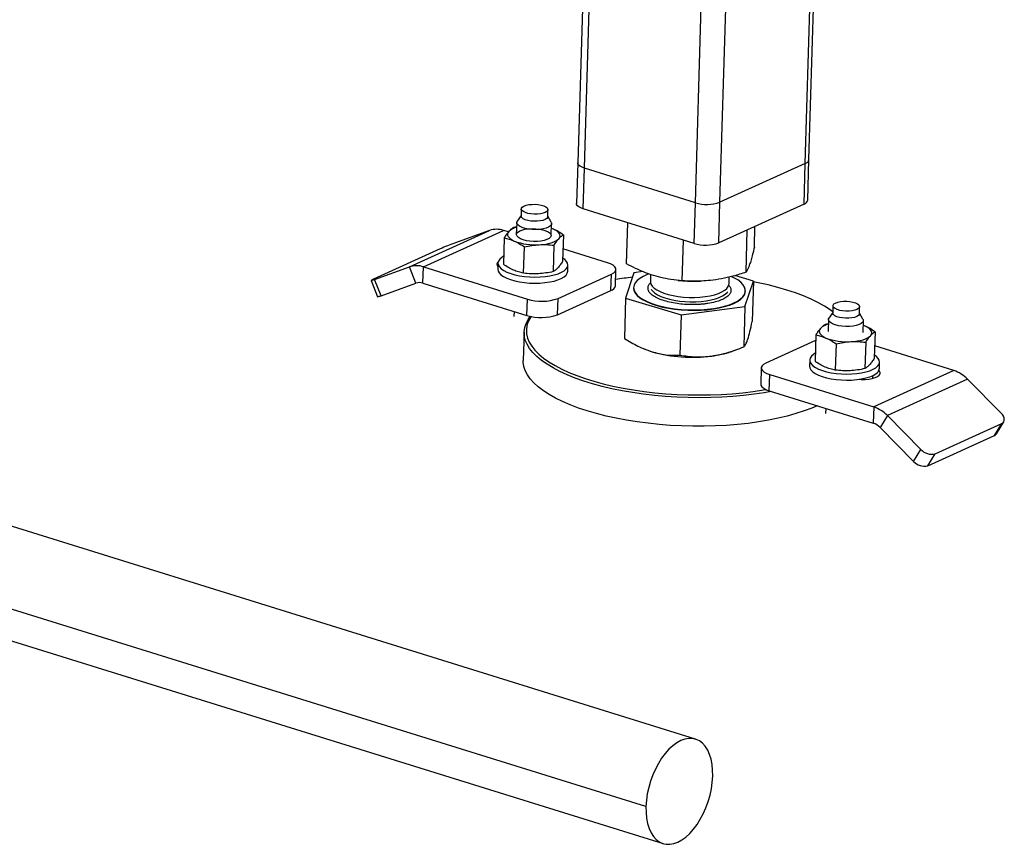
# Model space of a CAD drawing. Header units: millimetres. Extents: x 0 to 841, y 0 to 594.
# Tile 57 of 155: x 531 to 542, y 75 to 85. Entities that reach past the tile are written whole.
import ezdxf

# ---------------------------------------------------------------- set-up
doc = ezdxf.new("R2010")
doc.units = ezdxf.units.MM
doc.layers.add('TRAIT-FORT', color=4, linetype='Continuous', lineweight=25)

msp = doc.modelspace()

# ---------------------------------------------------------------- linework, layer by layer
at = {"layer": 'TRAIT-FORT', "color": 4, "linetype": 'Continuous', "lineweight": 25}
for p, q in [((539.66535, 83.13871), (540.21392, 101.45029)), ((539.70691, 83.18197), (540.25473, 101.46883)), ((538.68908, 82.69514), (539.23765, 101.00672)), ((538.41123, 76.55868), (507.98737, 86.02156)), ((537.12618, 85.22127), (537.06396, 83.14442)), ((537.14184, 83.08299), (537.20516, 85.1967)), ((537.84425, 75.78861), (508.52028, 84.90939)), ((538.40869, 82.68895), (538.47596, 84.93427)), ((508.72449, 84.48322), (538.03998, 75.36508)), ((539.693, 82.71762), (539.70691, 83.18197)), ((537.06396, 83.14442), (537.05005, 82.68007)), ((537.12793, 82.61863), (537.14184, 83.08299)), ((538.40869, 82.68895), (537.14184, 83.08299)), ((539.66535, 83.13871), (538.68908, 82.69514)), ((539.65144, 82.67435), (539.66535, 83.13871)), ((536.41846, 82.61904), (536.41602, 82.53777)), ((538.39478, 82.2246), (537.12793, 82.61863)), ((538.39478, 82.2246), (538.40869, 82.68895)), ((538.67517, 82.23079), (538.68908, 82.69514)), ((539.65144, 82.67435), (538.67517, 82.23079)), ((536.41622, 82.54432), (536.37207, 82.47936)), ((536.72088, 82.52864), (536.72332, 82.6099)), ((536.76126, 82.4677), (536.72108, 82.53519)), ((536.36473, 82.4119), (536.33043, 82.40553)), ((536.36625, 82.46258), (536.36214, 82.32559)), ((536.76196, 82.31362), (536.76607, 82.4506)), ((536.78533, 82.38791), (536.76442, 82.39559)), ((536.78533, 82.38791), (536.76444, 82.39626)), ((537.62313, 81.99053), (537.6372, 82.46023)), ((539.08325, 82.18296), (539.09033, 82.41942)), ((535.14076, 81.95578), (536.05602, 82.37162)), ((535.30061, 81.95629), (536.21586, 82.37213)), ((536.05602, 82.37162), (535.65625, 82.22815)), ((536.22273, 82.28653), (536.21371, 81.98544)), ((536.27167, 82.35477), (536.21586, 82.37213)), ((536.90045, 82.32176), (536.89143, 82.02067)), ((538.98757, 81.89391), (539.00211, 82.37933)), ((536.44487, 81.88405), (536.45389, 82.18514)), ((536.79275, 82.20276), (536.78373, 81.90167)), ((538.25751, 81.7977), (538.27144, 82.26296)), ((535.49253, 82.16211), (534.72982, 81.81558)), ((537.40354, 82.00273), (536.89563, 82.1607)), ((534.741, 81.81231), (535.14076, 81.95578)), ((535.21512, 81.77029), (535.14076, 81.95578)), ((535.29505, 81.77055), (535.30061, 81.95629)), ((535.30061, 81.95629), (536.48829, 81.58688)), ((536.15229, 81.99957), (536.1502, 81.92992)), ((536.94984, 81.90596), (536.95193, 81.97562)), ((536.83877, 81.59462), (537.44894, 81.87185)), ((537.44338, 81.68611), (537.44894, 81.87185)), ((537.49532, 81.74019), (537.50088, 81.92593)), ((537.7071, 81.88867), (537.61142, 81.59962)), ((537.80747, 81.9019), (537.7071, 81.88867)), ((537.89644, 81.86821), (537.89402, 81.78744)), ((538.79362, 81.76049), (538.79599, 81.83964)), ((539.07154, 81.79206), (538.86127, 81.85597)), ((534.70124, 81.80045), (534.7756, 81.61497)), ((534.81536, 81.62683), (534.741, 81.81231)), ((534.81536, 81.62683), (535.21512, 81.77029)), ((535.29505, 81.77055), (536.48272, 81.40114)), ((537.70303, 81.71961), (537.70289, 81.71497)), ((538.21225, 81.80139), (538.23581, 81.79916)), ((538.45314, 81.79264), (538.46646, 81.79311)), ((538.97586, 81.50301), (539.07154, 81.79206)), ((539.07154, 81.79206), (539.05774, 81.33133)), ((536.83321, 81.40888), (537.44338, 81.68611)), ((538.98007, 81.67671), (538.98021, 81.68135)), ((536.48272, 81.40114), (536.48829, 81.58688)), ((536.83321, 81.40888), (536.83877, 81.59462)), ((537.61142, 81.59962), (537.59761, 81.1389)), ((537.61142, 81.59962), (538.24579, 81.4068)), ((538.24579, 81.4068), (538.97586, 81.50301)), ((538.97586, 81.50301), (538.96205, 81.04229)), ((539.98148, 81.51081), (539.97904, 81.42955)), ((540.28391, 81.42042), (540.28634, 81.50168)), ((536.33582, 81.44683), (536.33411, 81.38992)), ((538.24579, 81.4068), (538.23199, 80.94607)), ((539.97924, 81.4361), (539.9351, 81.37113)), ((540.32428, 81.35947), (540.2841, 81.42696)), ((539.92775, 81.30367), (539.89345, 81.29731)), ((539.92927, 81.35435), (539.92517, 81.21737)), ((540.32499, 81.20539), (540.32909, 81.34238)), ((540.34836, 81.27969), (540.32744, 81.28737)), ((540.34836, 81.27969), (540.32746, 81.28804)), ((536.45111, 81.21101), (536.44138, 80.88597)), ((539.78575, 81.17831), (539.77673, 80.87721)), ((540.46347, 81.21354), (540.45445, 80.91244)), ((539.78385, 81.11466), (539.21412, 80.85581)), ((540.01691, 81.07692), (540.00789, 80.77583)), ((540.35577, 81.09453), (540.34675, 80.79344)), ((541.36245, 80.77137), (540.45865, 81.05248)), ((537.81488, 81.02123), (537.82288, 81.01784)), ((538.81856, 80.98801), (538.86191, 81.00338)), ((539.71531, 80.89135), (539.71322, 80.82169)), ((540.51286, 80.79774), (540.51495, 80.86739)), ((539.16218, 80.80172), (539.15662, 80.61598)), ((539.25396, 80.53919), (539.25953, 80.72493)), ((539.25953, 80.72493), (540.4472, 80.35552)), ((540.43689, 80.68158), (540.43789, 80.71505)), ((541.36245, 80.77137), (540.4472, 80.35552)), ((540.30894, 80.6696), (540.30912, 80.67569)), ((541.51932, 80.67234), (540.60406, 80.2565)), ((541.90319, 80.28514), (541.51932, 80.67234)), ((539.18579, 80.54998), (539.21381, 80.55481)), ((539.25396, 80.53919), (540.44163, 80.16978)), ((539.89884, 80.33861), (539.89714, 80.2817)), ((540.4472, 80.35552), (540.44163, 80.16978)), ((540.60406, 80.2565), (540.52007, 80.12027)), ((540.60406, 80.2565), (540.98793, 79.86929)), ((541.14818, 79.81924), (541.91089, 80.16578)), ((541.82689, 80.02955), (541.91089, 80.16578)), ((541.84932, 80.04865), (541.93332, 80.18488)), ((540.52007, 80.12027), (540.90394, 79.73307)), ((541.06418, 79.68301), (541.82689, 80.02955)), ((540.90394, 79.73307), (540.98793, 79.86929)), ((541.06418, 79.68301), (541.14818, 79.81924))]:
    msp.add_line(p, q, dxfattribs=at)
at = {"layer": 'TRAIT-FORT', "color": 4, "linetype": 'Continuous', "lineweight": 25, "flags": 128}
for points in [[(537.14184, 83.08299), (537.11329, 83.09366), (537.09053, 83.10605), (537.07443, 83.11969), (537.06561, 83.13405), (537.06396, 83.14442)], [(537.14184, 83.08299), (537.11329, 83.09366), (537.09053, 83.10605), (537.07443, 83.11969), (537.06561, 83.13405), (537.06396, 83.14442)], [(536.53951, 82.67048), (536.57612, 82.67071), (536.61243, 82.66767), (536.64632, 82.66154), (536.67583, 82.65267), (536.69924, 82.64158), (536.71519, 82.62892), (536.72276, 82.61542), (536.7215, 82.60186), (536.71148, 82.58903), (536.6933, 82.57768), (536.668, 82.56847), (536.63705, 82.56194), (536.60227, 82.55845), (536.56565, 82.55823), (536.52935, 82.56127), (536.49545, 82.5674), (536.46594, 82.57627), (536.44253, 82.58736), (536.42658, 82.60002), (536.41902, 82.61352), (536.42028, 82.62708), (536.43029, 82.63991), (536.44848, 82.65126), (536.47378, 82.66046), (536.50472, 82.667), (536.53951, 82.67048)], [(537.12793, 82.61863), (537.09938, 82.62931), (537.07662, 82.6417), (537.06052, 82.65534), (537.0517, 82.6697), (537.05005, 82.68007)], [(536.59983, 82.47719), (536.56322, 82.47696), (536.52691, 82.48), (536.49302, 82.48614), (536.46351, 82.49501), (536.4401, 82.50609), (536.42415, 82.51876), (536.41658, 82.53226), (536.41602, 82.53777)], [(536.72088, 82.52864), (536.71906, 82.5206), (536.70905, 82.50777), (536.69086, 82.49642), (536.66556, 82.48721), (536.63462, 82.48068), (536.59983, 82.47719)], [(536.60295, 82.2466), (536.5602, 82.24614), (536.51754, 82.24911), (536.47695, 82.25537), (536.44035, 82.26464), (536.40944, 82.27648), (536.38566, 82.29034), (536.37013, 82.30556), (536.36358, 82.32144), (536.36631, 82.33724), (536.37819, 82.35221), (536.39866, 82.36566), (536.42678, 82.37695), (536.46122, 82.38556), (536.50038, 82.39109), (536.54242, 82.39327), (536.58538, 82.39201), (536.62724, 82.38737), (536.66606, 82.37956), (536.70002, 82.36894), (536.72753, 82.35602), (536.74729, 82.34139), (536.7584, 82.32574), (536.76033, 82.30981), (536.75298, 82.29434), (536.73671, 82.28005), (536.71227, 82.2676), (536.6808, 82.25759), (536.64379, 82.25048), (536.60295, 82.2466)], [(536.76126, 82.4677), (536.76588, 82.45474), (536.76314, 82.43885), (536.75118, 82.42378), (536.73058, 82.41025), (536.70228, 82.39889), (536.66762, 82.39022), (536.62822, 82.38466), (536.58592, 82.38246), (536.54269, 82.38373), (536.50056, 82.3884), (536.46149, 82.39626), (536.42732, 82.40695), (536.39964, 82.41995), (536.37975, 82.43467), (536.36858, 82.45041), (536.36664, 82.46644), (536.37207, 82.47936)], [(536.84706, 82.27772), (536.8568, 82.29153), (536.86149, 82.30582), (536.86106, 82.32035), (536.85552, 82.33486), (536.84495, 82.34911), (536.82954, 82.36286), (536.80955, 82.37587), (536.78533, 82.38791)], [(536.27704, 82.36149), (536.26731, 82.34768), (536.26261, 82.33339), (536.26305, 82.31886), (536.26859, 82.30435), (536.27916, 82.2901), (536.29457, 82.27635), (536.31455, 82.26334), (536.33877, 82.2513)], [(536.62378, 82.20941), (536.66156, 82.21235), (536.69763, 82.21711), (536.73139, 82.22364), (536.76224, 82.2318), (536.78968, 82.24147), (536.81321, 82.25247), (536.83245, 82.26463), (536.84706, 82.27772)], [(536.21644, 82.07667), (536.19487, 82.0633), (536.17209, 82.04344), (536.1578, 82.02234), (536.15232, 82.00046), (536.15577, 81.97829), (536.16807, 81.95633), (536.18895, 81.93507), (536.21794, 81.91498), (536.2544, 81.89652), (536.29751, 81.88008), (536.3463, 81.86605), (536.39969, 81.85474), (536.45649, 81.84639), (536.51542, 81.8412), (536.57518, 81.83928), (536.63441, 81.84067)], [(536.63441, 81.84067), (536.69181, 81.84534), (536.74609, 81.85319), (536.79603, 81.86404), (536.84053, 81.87766), (536.87858, 81.89372), (536.90934, 81.91189), (536.93212, 81.93175), (536.94641, 81.95285), (536.95189, 81.97473), (536.94845, 81.9969), (536.93614, 82.01886), (536.91526, 82.04012), (536.8925, 82.05642)], [(537.44894, 81.87185), (537.4749, 81.88655), (537.49225, 81.90306), (537.50033, 81.92073), (537.49883, 81.93889), (537.4878, 81.95684), (537.46768, 81.97389), (537.43923, 81.98938), (537.40354, 82.00273)], [(536.1502, 81.92992), (536.15368, 81.90864), (536.16598, 81.88668), (536.18686, 81.86542), (536.21586, 81.84533), (536.25231, 81.82686), (536.29542, 81.81043), (536.34422, 81.7964), (536.39761, 81.78509), (536.45441, 81.77674), (536.51334, 81.77155), (536.57309, 81.76962), (536.63233, 81.77101)], [(536.63233, 81.77101), (536.68973, 81.77569), (536.744, 81.78354), (536.79395, 81.79439), (536.83844, 81.808), (536.8765, 81.82407), (536.90725, 81.84224), (536.93003, 81.86209), (536.94433, 81.8832), (536.94981, 81.90508), (536.94984, 81.90596)], [(537.70765, 81.74537), (537.70299, 81.71755), (537.7073, 81.68948), (537.72051, 81.66157), (537.74244, 81.6342), (537.77278, 81.60777), (537.81111, 81.58263), (537.85688, 81.55915), (537.90946, 81.53766), (537.96811, 81.51845), (538.032, 81.50179), (538.10023, 81.48793), (538.17185, 81.47705), (538.24586, 81.4693), (538.32121, 81.4648), (538.39685, 81.46361), (538.47171, 81.46575), (538.54475, 81.47118), (538.61493, 81.47982), (538.68128, 81.49157), (538.74286, 81.50625), (538.7988, 81.52365), (538.84833, 81.54354), (538.89075, 81.56563), (538.92546, 81.58962), (538.95197, 81.61516), (538.96991, 81.64189), (538.97903, 81.66945), (538.97921, 81.69745), (538.97043, 81.72549), (538.95283, 81.75318), (538.92665, 81.78012), (538.89226, 81.80595), (538.85013, 81.8303), (538.81934, 81.84497)], [(537.87802, 81.87501), (537.85882, 81.86766), (537.81276, 81.84664), (537.77414, 81.82356), (537.74347, 81.79875), (537.72121, 81.77257), (537.70765, 81.74537)], [(534.72982, 81.81558), (534.71662, 81.80942), (534.70729, 81.80471), (534.70218, 81.80162), (534.7015, 81.80027), (534.70527, 81.80071), (534.71334, 81.80294), (534.7254, 81.80685), (534.741, 81.81231)], [(537.70289, 81.71497), (537.70285, 81.7129), (537.70716, 81.68484), (537.72037, 81.65692), (537.7423, 81.62956), (537.77264, 81.60312), (537.81097, 81.57799), (537.85674, 81.55451), (537.90932, 81.53301), (537.96797, 81.5138), (538.03186, 81.49715), (538.10009, 81.48328), (538.17172, 81.4724), (538.24572, 81.46466), (538.32107, 81.46016), (538.39671, 81.45897), (538.47157, 81.4611), (538.54461, 81.46653), (538.61479, 81.47518), (538.68114, 81.48693), (538.74272, 81.5016), (538.79867, 81.51901), (538.84819, 81.5389), (538.89061, 81.56099), (538.92532, 81.58497), (538.95183, 81.61051), (538.96977, 81.63725), (538.97889, 81.66481), (538.98007, 81.67671)], [(537.89402, 81.78744), (537.89407, 81.78248), (537.89962, 81.7592), (537.91382, 81.73621), (537.93639, 81.71396), (537.96688, 81.69287), (538.00472, 81.67336), (538.04915, 81.65582), (538.09932, 81.64057), (538.15425, 81.62791), (538.21286, 81.6181), (538.27403, 81.61133), (538.33655, 81.60772), (538.39922, 81.60734), (538.46081, 81.61021), (538.52012, 81.61627), (538.576, 81.62539), (538.62736, 81.63741), (538.6732, 81.65208), (538.71263, 81.66913), (538.74488, 81.68822), (538.76933, 81.70898), (538.78549, 81.731), (538.79306, 81.75386), (538.79362, 81.76049)], [(539.97941, 81.44183), (539.94812, 81.46474), (539.883, 81.50705), (539.81045, 81.5478), (539.73083, 81.58679), (539.64451, 81.62383), (539.55191, 81.65874), (539.45347, 81.69136), (539.34966, 81.72154), (539.24097, 81.74913), (539.12791, 81.774), (539.07133, 81.78511)], [(537.90342, 81.69857), (537.91719, 81.6803), (537.94178, 81.65829), (537.97417, 81.63756), (538.01373, 81.61851), (538.05968, 81.60151), (538.11114, 81.58688), (538.16709, 81.57492), (538.22646, 81.56585), (538.28807, 81.55986)], [(538.28807, 81.55986), (538.35075, 81.55705), (538.41326, 81.55749), (538.47439, 81.56116), (538.53295, 81.568), (538.5878, 81.57787), (538.63787, 81.59057), (538.68218, 81.60587), (538.71989, 81.62346), (538.75024, 81.643), (538.77265, 81.66411), (538.77897, 81.67242)], [(540.16529, 81.45023), (540.12868, 81.45), (540.09237, 81.45304), (540.05847, 81.45918), (540.02897, 81.46804), (540.00555, 81.47913), (539.9896, 81.4918), (539.98204, 81.5053), (539.9833, 81.51886), (539.99331, 81.53168), (540.0115, 81.54303), (540.0368, 81.55224), (540.06774, 81.55878), (540.10253, 81.56226), (540.13914, 81.56249), (540.17545, 81.55945), (540.20934, 81.55332), (540.23885, 81.54445), (540.26226, 81.53336), (540.27822, 81.5207), (540.28578, 81.50719), (540.28452, 81.49363), (540.2745, 81.48081), (540.25632, 81.46946), (540.23102, 81.46025), (540.20008, 81.45371), (540.16529, 81.45023)], [(539.27557, 80.53247), (539.19672, 80.51827), (539.08016, 80.5005), (538.96, 80.48585), (538.83682, 80.47438), (538.71121, 80.46616), (538.58375, 80.46122), (538.45506, 80.45959), (538.32575, 80.46127), (538.19644, 80.46625), (538.06775, 80.47452), (537.94028, 80.48602), (537.81465, 80.50072), (537.69145, 80.51853), (537.57127, 80.53938), (537.45468, 80.56315), (537.34224, 80.58975), (537.23449, 80.61904), (537.13193, 80.65089), (537.03506, 80.68513), (536.94434, 80.72162), (536.86021, 80.76017), (536.78305, 80.8006), (536.71324, 80.84272), (536.65111, 80.88632), (536.59697, 80.93121), (536.55105, 80.97716), (536.5136, 81.02396), (536.48477, 81.07138), (536.46472, 81.1192), (536.45354, 81.16719), (536.45127, 81.21512), (536.45793, 81.26277), (536.4735, 81.3099), (536.49788, 81.35629), (536.52083, 81.38909)], [(536.53274, 81.39167), (536.52294, 81.37682), (536.49888, 81.33105), (536.48353, 81.28454), (536.47695, 81.23754), (536.47919, 81.19024), (536.49022, 81.14289), (536.51001, 81.09571), (536.53845, 81.04892), (536.57541, 81.00275), (536.62071, 80.95741), (536.67413, 80.91312), (536.73543, 80.8701), (536.80431, 80.82854), (536.88044, 80.78865), (536.96345, 80.75061), (537.05296, 80.71461), (537.14854, 80.68082), (537.24973, 80.64941), (537.35604, 80.6205), (537.46698, 80.59426), (537.58201, 80.5708), (537.70059, 80.55023), (537.82215, 80.53266), (537.94611, 80.51816), (538.07188, 80.5068), (538.19886, 80.49865), (538.32644, 80.49373), (538.45403, 80.49208), (538.581, 80.49369), (538.70676, 80.49856), (538.8307, 80.50668), (538.95224, 80.51799), (539.07079, 80.53245), (539.18579, 80.54998)], [(540.28391, 81.42042), (540.28208, 81.41237), (540.27207, 81.39955), (540.25388, 81.3882), (540.22859, 81.37899), (540.19764, 81.37245), (540.16285, 81.36897), (540.12624, 81.36874), (540.08993, 81.37178), (540.05604, 81.37791), (540.02653, 81.38678), (540.00312, 81.39787), (539.98717, 81.41053), (539.9796, 81.42404), (539.97904, 81.42955)], [(540.17033, 81.2749), (540.12731, 81.27443), (540.08438, 81.27742), (540.04354, 81.28373), (540.00671, 81.29306), (539.9756, 81.30497), (539.95168, 81.31891), (539.93605, 81.33423), (539.92946, 81.35021), (539.9322, 81.36611), (539.9351, 81.37113)], [(540.32428, 81.35947), (540.32676, 81.35454), (540.3287, 81.33851), (540.32131, 81.32294), (540.30493, 81.30856), (540.28034, 81.29604), (540.24868, 81.28596), (540.21143, 81.27881), (540.17033, 81.2749)], [(540.41009, 81.1695), (540.41982, 81.18331), (540.42452, 81.1976), (540.42408, 81.21212), (540.41854, 81.22664), (540.40797, 81.24089), (540.39256, 81.25464), (540.37258, 81.26764), (540.34836, 81.27969)], [(539.84007, 81.25327), (539.83033, 81.23946), (539.82564, 81.22517), (539.82607, 81.21064), (539.83161, 81.19613), (539.84218, 81.18187), (539.85759, 81.16813), (539.87758, 81.15512), (539.9018, 81.14307)], [(540.18681, 81.10119), (540.22458, 81.10412), (540.26066, 81.10889), (540.29441, 81.11541), (540.32527, 81.12358), (540.3527, 81.13325), (540.37623, 81.14425), (540.39547, 81.1564), (540.41009, 81.1695)], [(537.82288, 81.01784), (537.85211, 81.00615), (537.9131, 80.98546)], [(539.77947, 80.96845), (539.7579, 80.95507), (539.73512, 80.93522), (539.72083, 80.91411), (539.71534, 80.89223), (539.71879, 80.87007), (539.73109, 80.84811), (539.75197, 80.82684), (539.78097, 80.80676), (539.81742, 80.78829), (539.86053, 80.77186), (539.90933, 80.75783), (539.96272, 80.74652), (540.01951, 80.73817), (540.07845, 80.73298), (540.1382, 80.73105), (540.19744, 80.73244), (540.25483, 80.73712), (540.30911, 80.74497), (540.35906, 80.75582), (540.40355, 80.76943), (540.4416, 80.7855), (540.47236, 80.80367), (540.49514, 80.82352), (540.50943, 80.84463), (540.51492, 80.86651), (540.51147, 80.88867), (540.49917, 80.91063), (540.47829, 80.93189), (540.45552, 80.9482)], [(539.80176, 80.36881), (539.74001, 80.34222), (539.65257, 80.30918), (539.55877, 80.27863), (539.45904, 80.25071), (539.35386, 80.22554), (539.24373, 80.20326), (539.12918, 80.18396), (539.01076, 80.16773), (538.88902, 80.15467), (538.76454, 80.14482), (538.63793, 80.13823), (538.50978, 80.13494), (538.38071, 80.13497), (538.25132, 80.1383), (538.12224, 80.14493), (537.99408, 80.15482), (537.86746, 80.16793), (537.74297, 80.18419), (537.6212, 80.20353), (537.50275, 80.22586), (537.38817, 80.25106), (537.27801, 80.27902), (537.17279, 80.30961), (537.07302, 80.34267), (536.97917, 80.37806), (536.89169, 80.4156), (536.81099, 80.45511), (536.73747, 80.49641), (536.67146, 80.5393), (536.61329, 80.58357), (536.56323, 80.62902), (536.52152, 80.67542), (536.48836, 80.72256), (536.46391, 80.77021), (536.44828, 80.81814), (536.44155, 80.86613), (536.44138, 80.88597)], [(539.21412, 80.85581), (539.18817, 80.8411), (539.17081, 80.8246), (539.16273, 80.80693), (539.16423, 80.78877), (539.17526, 80.77082), (539.19539, 80.75377), (539.22384, 80.73827), (539.25953, 80.72493)], [(539.71322, 80.82169), (539.7167, 80.80041), (539.72901, 80.77845), (539.74989, 80.75719), (539.77888, 80.7371), (539.81534, 80.71864), (539.85844, 80.70221), (539.90724, 80.68818), (539.96063, 80.67686), (540.01743, 80.66852), (540.07636, 80.66332), (540.13611, 80.6614), (540.19535, 80.66279), (540.25275, 80.66746), (540.30703, 80.67531), (540.35697, 80.68617), (540.40146, 80.69978), (540.43952, 80.71585), (540.47028, 80.73401), (540.49306, 80.75387), (540.50735, 80.77497), (540.51283, 80.79685), (540.51286, 80.79774)], [(540.28104, 80.6711), (540.30499, 80.66973), (540.34927, 80.66984), (540.39187, 80.67337), (540.43094, 80.68017), (540.46477, 80.68994), (540.49187, 80.70226), (540.51108, 80.71658), (540.52153, 80.73228), (540.52279, 80.74868), (540.51478, 80.76505), (540.50671, 80.77363)], [(539.15662, 80.61598), (539.15867, 80.60302), (539.1697, 80.58508), (539.18982, 80.56803), (539.21827, 80.55253), (539.25396, 80.53919)], [(541.91089, 80.16578), (541.92416, 80.17417), (541.93369, 80.18549), (541.93911, 80.19931), (541.94023, 80.21509), (541.93699, 80.23224), (541.92952, 80.25008), (541.9181, 80.26795), (541.90319, 80.28514)], [(541.82689, 80.02955), (541.84016, 80.03794), (541.84932, 80.04865)], [(538.60696, 76.13515), (538.60628, 76.20385), (538.60004, 76.26902), (538.58835, 76.32972), (538.57136, 76.38505), (538.54933, 76.43421), (538.52259, 76.47648), (538.49151, 76.51124), (538.45655, 76.538), (538.41823, 76.55636), (538.3771, 76.56604), (538.33375, 76.56692), (538.28884, 76.55897), (538.243, 76.54232), (538.1969, 76.5172), (538.15123, 76.48399), (538.10664, 76.44316), (538.06378, 76.39531), (538.02328, 76.34115), (537.98574, 76.28145), (537.95169, 76.21709), (537.92164, 76.14901), (537.89601, 76.0782), (537.8752, 76.0057), (537.85949, 75.93256), (537.84913, 75.85984), (537.84425, 75.78861)], [(537.84425, 75.78861), (537.84494, 75.71991), (537.85117, 75.65474), (537.86287, 75.59405), (537.87985, 75.53872), (537.90188, 75.48956), (537.92863, 75.44728), (537.95971, 75.41252), (537.99466, 75.38576), (538.03299, 75.3674), (538.07412, 75.35772), (538.11746, 75.35684), (538.16238, 75.36479), (538.20822, 75.38144), (538.25431, 75.40656), (538.29999, 75.43977), (538.34458, 75.4806), (538.38744, 75.52845), (538.42793, 75.58261), (538.46548, 75.64231), (538.49953, 75.70667), (538.52958, 75.77475), (538.5552, 75.84556), (538.57602, 75.91806), (538.59172, 75.9912), (538.60209, 76.06392), (538.60696, 76.13515)]]:
    msp.add_lwpolyline(points, dxfattribs=at)
at = {"layer": 'TRAIT-FORT', "color": 4, "linetype": 'Continuous', "lineweight": 25}
for centre, radius, start, end in [((539.65264, 83.1925), 0.05528, 283.295255, 349.017157), ((538.53947, 83.11868), 0.44919, 253.074122, 289.45572), ((539.63873, 82.72815), 0.05528, 283.295255, 349.017157), ((536.41329, 82.21166), 0.20251, 103.906287, 132.28198), ((536.13671, 82.13447), 0.2505, 71.578741, 108.790309), ((536.52016, 79.85036), 2.52987, 109.967239, 113.966274), ((536.57619, 82.87617), 0.66845, 249.196061, 274.083033), ((538.52556, 82.65433), 0.44919, 253.074122, 289.45572), ((535.22145, 81.71862), 0.2505, 71.578741, 108.790309), ((536.17548, 81.98473), 0.03526, 132.892465, 226.203783), ((538.11913, 77.90378), 3.9567, 96.225811, 99.039879), ((535.25547, 81.65172), 0.12525, 71.578741, 108.790309), ((537.42749, 81.75336), 0.0691, 283.295255, 349.017157), ((538.395, 83.48256), 1.69091, 264.597897, 271.970271), ((534.75264, 81.76451), 0.15129, 278.732046, 294.491819), ((536.65175, 82.12405), 0.56149, 253.074122, 289.45572), ((536.64619, 81.93831), 0.56149, 253.074122, 289.45572), ((539.97631, 81.10344), 0.20251, 103.906287, 132.28198), ((540.13921, 81.76794), 0.66845, 249.196061, 274.083033), ((538.37221, 82.62782), 1.70533, 254.382113, 277.517609), ((538.46623, 82.01913), 1.08965, 276.803668, 288.865354), ((541.24084, 80.40496), 0.38606, 43.835515, 71.639001), ((540.32559, 79.98912), 0.38606, 43.835515, 71.639001), ((540.38083, 79.98658), 0.19303, 43.835515, 71.639001), ((541.10886, 79.97492), 0.16056, 221.135704, 284.173375), ((541.02487, 79.83869), 0.16056, 221.135704, 284.173375)]:
    msp.add_arc(centre, radius, start, end, dxfattribs=at)
for points, knots in [([(536.33043, 82.40553), (536.32168, 82.40009), (536.30411, 82.38915), (536.28609, 82.37073), (536.27704, 82.36149)], [0, 0, 0, 0, 0.49816548, 1, 1, 1, 1]), ([(536.90045, 82.32176), (536.88151, 82.33449), (536.8435, 82.36005), (536.80477, 82.3786), (536.78533, 82.38791)], [0, 0, 0, 0, 0.49816549, 1, 1, 1, 1]), ([(536.27704, 82.36149), (536.26803, 82.35079), (536.24991, 82.3293), (536.23182, 82.30083), (536.22273, 82.28653)], [0, 0, 0, 0, 0.49784375, 1, 1, 1, 1]), ([(536.22273, 82.28653), (536.24193, 82.28254), (536.28047, 82.27452), (536.31929, 82.25906), (536.33877, 82.2513)], [0, 0, 0, 0, 0.49816548, 1, 1, 1, 1]), ([(536.79275, 82.20276), (536.80177, 82.21694), (536.81986, 82.24542), (536.83797, 82.26693), (536.84706, 82.27772)], [0, 0, 0, 0, 0.49816549, 1, 1, 1, 1]), ([(536.84706, 82.27772), (536.85604, 82.2869), (536.87406, 82.30533), (536.89163, 82.31627), (536.90045, 82.32176)], [0, 0, 0, 0, 0.49784375, 1, 1, 1, 1]), ([(536.33877, 82.2513), (536.35805, 82.24207), (536.39679, 82.22353), (536.4348, 82.19797), (536.45389, 82.18514)], [0, 0, 0, 0, 0.49784375, 1, 1, 1, 1]), ([(536.45389, 82.18514), (536.48197, 82.19097), (536.53835, 82.20265), (536.59523, 82.20715), (536.62378, 82.20941)], [0, 0, 0, 0, 0.49816548, 1, 1, 1, 1]), ([(536.62378, 82.20941), (536.65206, 82.21012), (536.70886, 82.21154), (536.76471, 82.20569), (536.79275, 82.20276)], [0, 0, 0, 0, 0.49784375, 1, 1, 1, 1]), ([(539.08325, 82.18296), (539.07659, 82.15457), (539.06398, 82.1008), (539.04581, 82.03429), (539.02996, 81.98468), (539.01552, 81.94713), (539.00171, 81.91713), (538.99243, 81.9019), (538.98757, 81.89391)], [0, 0, 0, 0, 0.20206835, 0.38269984, 0.55531458, 0.69299169, 0.83889419, 1, 1, 1, 1]), ([(536.32883, 81.91928), (536.30955, 81.92851), (536.27081, 81.94705), (536.2328, 81.97261), (536.21371, 81.98544)], [0, 0, 0, 0, 0.49784375, 1, 1, 1, 1]), ([(536.83712, 81.94571), (536.82815, 81.93653), (536.81013, 81.9181), (536.79255, 81.90716), (536.78373, 81.90167)], [0, 0, 0, 0, 0.497843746, 1, 1, 1, 1]), ([(536.89143, 82.02067), (536.88242, 82.00648), (536.86432, 81.97801), (536.84621, 81.9565), (536.83712, 81.94571)], [0, 0, 0, 0, 0.49816548, 1, 1, 1, 1]), ([(538.25751, 81.7977), (538.21489, 81.80147), (538.13417, 81.80863), (538.01586, 81.8317), (537.91113, 81.86159), (537.81426, 81.89778), (537.7205, 81.93928), (537.65664, 81.97289), (537.62313, 81.99053)], [0, 0, 0, 0, 0.20206835, 0.38269984, 0.55531458, 0.69299169, 0.83889419, 1, 1, 1, 1]), ([(536.44487, 81.88405), (536.42567, 81.88805), (536.38713, 81.89606), (536.34831, 81.91152), (536.32883, 81.91928)], [0, 0, 0, 0, 0.49816548, 1, 1, 1, 1]), ([(536.61384, 81.8774), (536.58556, 81.87669), (536.52876, 81.87527), (536.47292, 81.88112), (536.44487, 81.88405)], [0, 0, 0, 0, 0.49784375, 1, 1, 1, 1]), ([(536.78373, 81.90167), (536.75565, 81.89584), (536.69927, 81.88416), (536.64239, 81.87966), (536.61384, 81.8774)], [0, 0, 0, 0, 0.49816548, 1, 1, 1, 1]), ([(538.98757, 81.89391), (538.93856, 81.8784), (538.84575, 81.84901), (538.70964, 81.81834), (538.58913, 81.80055), (538.47763, 81.79251), (538.36966, 81.79112), (538.29611, 81.79543), (538.25751, 81.7977)], [0, 0, 0, 0, 0.20206835, 0.38269984, 0.55531458, 0.69299169, 0.83889419, 1, 1, 1, 1]), ([(538.28437, 81.52754), (538.2558, 81.53013), (538.19697, 81.53548), (538.1123, 81.55132), (538.03311, 81.57326), (537.96518, 81.60109), (537.92165, 81.62784), (537.89598, 81.65048), (537.87718, 81.67308), (537.86424, 81.70125), (537.8683, 81.7232), (537.87027, 81.73386)], [0, 0, 0, 0, 0.11649679, 0.2399717, 0.36857994, 0.49991744, 0.63125494, 0.69563278, 0.7600283, 0.88350321, 1, 1, 1, 1]), ([(537.87027, 81.73386), (537.87437, 81.74445), (537.87974, 81.75827), (537.89526, 81.77064), (537.89889, 81.77353)], [0, 0, 0, 0, 0.76604319, 1, 1, 1, 1]), ([(538.78792, 81.74868), (538.7925, 81.74352), (538.80684, 81.72734), (538.81884, 81.6997), (538.81489, 81.67776), (538.81297, 81.66711)], [0, 0, 0, 0, 0.19456074, 0.60899101, 1, 1, 1, 1]), ([(538.81297, 81.66711), (538.80795, 81.65667), (538.79761, 81.63516), (538.76071, 81.60479), (538.70696, 81.57687), (538.63651, 81.55355), (538.56726, 81.53924), (538.50789, 81.53127), (538.44811, 81.52586), (538.37289, 81.52302), (538.3133, 81.52606), (538.28437, 81.52754)], [0, 0, 0, 0, 0.11649679, 0.2399717, 0.36857994, 0.49991744, 0.63125494, 0.69563278, 0.7600283, 0.88350321, 1, 1, 1, 1]), ([(539.00819, 81.12978), (539.01629, 81.15687), (539.03267, 81.21165), (539.04932, 81.29115), (539.05774, 81.33133)], [0, 0, 0, 0, 0.49451073, 1, 1, 1, 1]), ([(539.89345, 81.29731), (539.8847, 81.29186), (539.86713, 81.28093), (539.84911, 81.26251), (539.84007, 81.25327)], [0, 0, 0, 0, 0.498165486, 1, 1, 1, 1]), ([(540.46347, 81.21354), (540.44454, 81.22627), (540.40652, 81.25183), (540.36779, 81.27038), (540.34836, 81.27969)], [0, 0, 0, 0, 0.49816548, 1, 1, 1, 1]), ([(539.84007, 81.25327), (539.83105, 81.24257), (539.81294, 81.22107), (539.79484, 81.1926), (539.78575, 81.17831)], [0, 0, 0, 0, 0.49784375, 1, 1, 1, 1]), ([(539.78575, 81.17831), (539.80495, 81.17431), (539.84349, 81.1663), (539.88231, 81.15083), (539.9018, 81.14307)], [0, 0, 0, 0, 0.49816549, 1, 1, 1, 1]), ([(540.35577, 81.09453), (540.36479, 81.10872), (540.38288, 81.1372), (540.401, 81.1587), (540.41009, 81.1695)], [0, 0, 0, 0, 0.49816548, 1, 1, 1, 1]), ([(540.41009, 81.1695), (540.41906, 81.17867), (540.43708, 81.1971), (540.45465, 81.20804), (540.46347, 81.21354)], [0, 0, 0, 0, 0.49784375, 1, 1, 1, 1]), ([(537.59761, 81.1389), (537.64866, 81.10775), (537.72563, 81.06078), (537.83183, 81.01261), (537.88595, 80.99453), (537.9131, 80.98546)], [0, 0, 0, 0, 0.49525132, 0.7468182, 1, 1, 1, 1]), ([(538.59532, 80.93715), (538.65657, 80.94809), (538.78043, 80.9702), (538.90107, 81.01808), (538.96205, 81.04229)], [0, 0, 0, 0, 0.49451073, 1, 1, 1, 1]), ([(538.96205, 81.04229), (538.96936, 81.05026), (538.98037, 81.06229), (538.99599, 81.09515), (539.00411, 81.11821), (539.00819, 81.12978)], [0, 0, 0, 0, 0.49525132, 0.7468182, 1, 1, 1, 1]), ([(539.9018, 81.14307), (539.92108, 81.13384), (539.95981, 81.1153), (539.99782, 81.08975), (540.01691, 81.07692)], [0, 0, 0, 0, 0.497843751, 1, 1, 1, 1]), ([(540.01691, 81.07692), (540.045, 81.08274), (540.10137, 81.09443), (540.15826, 81.09893), (540.18681, 81.10119)], [0, 0, 0, 0, 0.49816549, 1, 1, 1, 1]), ([(540.18681, 81.10119), (540.21508, 81.1019), (540.27188, 81.10332), (540.32773, 81.09747), (540.35577, 81.09453)], [0, 0, 0, 0, 0.49784375, 1, 1, 1, 1]), ([(537.9131, 80.98546), (537.96633, 80.97218), (538.07398, 80.94532), (538.17894, 80.94582), (538.23199, 80.94607)], [0, 0, 0, 0, 0.49451073, 1, 1, 1, 1]), ([(538.23199, 80.94607), (538.2908, 80.93839), (538.37949, 80.92681), (538.50178, 80.92725), (538.56407, 80.93384), (538.59532, 80.93715)], [0, 0, 0, 0, 0.49525132, 0.7468182, 1, 1, 1, 1]), ([(539.89185, 80.81106), (539.87257, 80.82029), (539.83384, 80.83883), (539.79582, 80.86438), (539.77673, 80.87721)], [0, 0, 0, 0, 0.497843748, 1, 1, 1, 1]), ([(540.40014, 80.83748), (540.39117, 80.82831), (540.37315, 80.80988), (540.35558, 80.79894), (540.34675, 80.79344)], [0, 0, 0, 0, 0.49784375, 1, 1, 1, 1]), ([(540.45445, 80.91244), (540.44544, 80.89826), (540.42734, 80.86978), (540.40923, 80.84828), (540.40014, 80.83748)], [0, 0, 0, 0, 0.49816549, 1, 1, 1, 1]), ([(540.00789, 80.77583), (539.98869, 80.77982), (539.95015, 80.78784), (539.91133, 80.8033), (539.89185, 80.81106)], [0, 0, 0, 0, 0.49816549, 1, 1, 1, 1]), ([(540.17686, 80.76917), (540.14858, 80.76847), (540.09179, 80.76704), (540.03594, 80.77289), (540.00789, 80.77583)], [0, 0, 0, 0, 0.49784375, 1, 1, 1, 1]), ([(540.34675, 80.79344), (540.31867, 80.78762), (540.2623, 80.77593), (540.20541, 80.77143), (540.17686, 80.76917)], [0, 0, 0, 0, 0.49816549, 1, 1, 1, 1])]:
    msp.add_open_spline(points, degree=3, knots=knots, dxfattribs=at)

doc.saveas('drawing.dxf')
